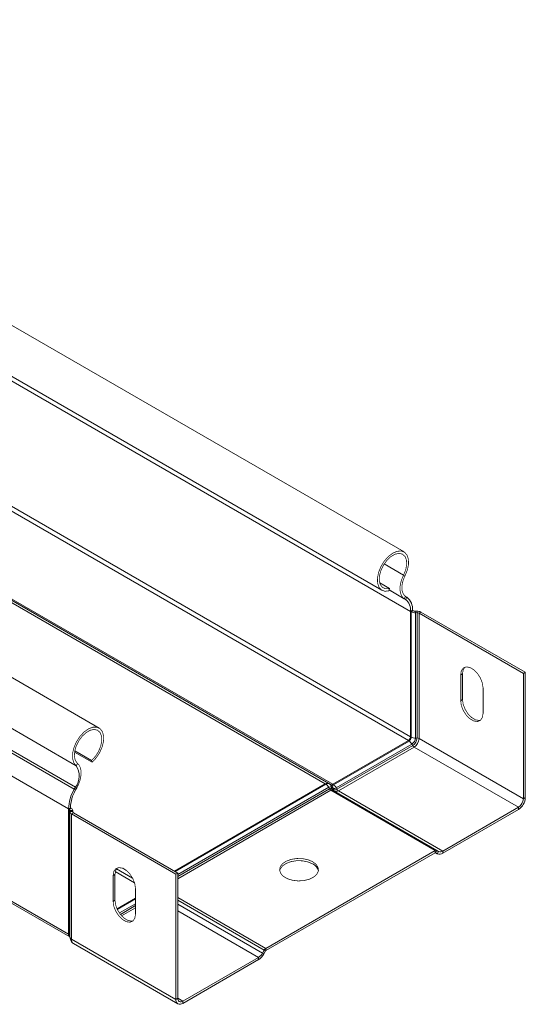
# Model space of a CAD drawing. Header units: millimetres. Extents: x 274 to 1864, y -1378 to 533.
# Tile 28 of 32: x 949 to 1053, y 29 to 232. Entities that reach past the tile are written whole.
import ezdxf

# ---------------------------------------------------------------- set-up
doc = ezdxf.new("R2010")
doc.units = ezdxf.units.MM
doc.linetypes.add('K5LT32768', pattern=[0])
doc.linetypes.add('K5LT32769', pattern=[0])

msp = doc.modelspace()

# ---------------------------------------------------------------- linework, layer by layer
at = {"color": 7, "linetype": 'K5LT32768', "lineweight": 15}
for p, q in [((1028.01, 122.39), (838.5, 231.79)), ((833.95, 223.91), (1023.46, 114.51)), ((965.32, 86.2), (775.82, 195.6)), ((960.57, 78.46), (771.07, 187.86)), ((1012.53, 74.8), (823.03, 184.2)), ((960.2, 73.62), (770.7, 183.01)), ((960.45, 74.05), (770.94, 183.45)), ((1011.8, 74.73), (822.3, 184.12)), ((1013.34, 74.63), (823.84, 184.03)), ((959.04, 69.57), (769.53, 178.97)), ((959.04, 43.81), (769.53, 153.21)), ((769.78, 152.66), (959.28, 43.26)), ((1028.21, 117.51), (1027.91, 117.62)), ((1025, 114.87), (1023, 116.03)), ((1024.9, 114.38), (1025, 114.87)), ((1028.34, 113.24), (1028.05, 112.77)), ((1028.3, 112.62), (1028.05, 112.77)), ((1028.58, 113.09), (1028.3, 112.62)), ((1028.58, 113.09), (1028.34, 113.24)), ((1029.75, 110.39), (1029.36, 110.16)), ((1029.36, 84.41), (1029.36, 110.16)), ((1029.36, 110.16), (1029.5, 110.08)), ((1029.5, 110.08), (1029.89, 110.3)), ((1029.5, 84.33), (1029.5, 110.08)), ((1029.75, 110.39), (1029.89, 110.3)), ((1030.31, 110.21), (1030.64, 110.22)), ((1030.34, 109.9), (1030.31, 110.21)), ((1030.34, 109.9), (1030.68, 109.91)), ((1030.34, 84.14), (1030.34, 109.9)), ((1030.68, 109.91), (1030.64, 110.22)), ((1030.68, 84.15), (1030.68, 109.91)), ((1031.09, 109.81), (1031.48, 110.04)), ((1031.09, 84.06), (1031.09, 109.81)), ((1031.09, 109.81), (1052.55, 97.43)), ((1031.48, 110.04), (1052.94, 97.65)), ((1040.03, 97.35), (1039.65, 97.13)), ((1040.03, 92.05), (1040.03, 97.35)), ((1052.55, 97.43), (1052.94, 97.65)), ((1052.55, 71.67), (1052.55, 97.43)), ((1052.94, 71.9), (1052.94, 97.65)), ((1039.65, 91.82), (1039.65, 97.13)), ((1044.24, 94.48), (1044.24, 89.17)), ((1040.03, 92.05), (1039.65, 91.82)), ((1013.34, 74.63), (1028.9, 83.61)), ((1013.49, 74.55), (1029.04, 83.53)), ((1028.9, 83.61), (1029.04, 83.53)), ((1029.36, 84.41), (1029.5, 84.33)), ((1030.34, 84.14), (1030.68, 84.15)), ((1031.09, 84.06), (1052.55, 71.67)), ((963.88, 79.15), (960.27, 81.24)), ((963.78, 79.53), (960.32, 81.53)), ((1014.07, 73.92), (1029.62, 82.9)), ((1014.22, 73.62), (1029.78, 82.6)), ((1014.51, 73.3), (1030.07, 82.28)), ((1029.62, 82.9), (1029.78, 82.6)), ((1030.07, 82.28), (1051.53, 69.9)), ((963.88, 79.15), (963.78, 79.53)), ((960.57, 78.46), (960.87, 78.92)), ((960.45, 74.05), (960.2, 73.62)), ((960.2, 73.62), (960.48, 73.47)), ((960.45, 74.05), (960.73, 73.91)), ((960.73, 73.91), (960.48, 73.47)), ((980.78, 56.81), (1011.8, 74.73)), ((1011.8, 74.73), (1011.95, 74.64)), ((1012.53, 74.8), (1012.67, 74.71)), ((1012.53, 74.01), (1012.69, 73.71)), ((1012.67, 74.71), (1013.04, 74.51)), ((1012.98, 73.4), (1034.43, 61.01)), ((1013.07, 74.06), (1013.1, 73.75)), ((1013.07, 74.06), (1013.43, 73.85)), ((1013.1, 73.75), (1013.47, 73.55)), ((1013.3, 73.43), (1034.76, 61.04)), ((1013.34, 74.63), (1013.49, 74.55)), ((1013.43, 73.85), (1013.47, 73.55)), ((1014.07, 73.92), (1014.22, 73.62)), ((1014.51, 73.3), (1035.97, 60.92)), ((1052.55, 71.67), (1052.94, 71.9)), ((959.04, 69.57), (959.42, 69.79)), ((959.04, 69.57), (959.04, 43.81)), ((959.04, 69.57), (959.18, 69.48)), ((959.57, 69.71), (959.18, 69.48)), ((959.18, 69.48), (959.18, 43.73)), ((959.34, 69.24), (959.32, 69.05)), ((959.87, 69.03), (959.32, 69.05)), ((959.32, 69.01), (959.32, 43.26)), ((959.89, 69.22), (959.34, 69.24)), ((959.42, 69.79), (959.57, 69.71)), ((959.89, 69.22), (959.87, 69.03)), ((959.89, 68.93), (959.89, 69.26)), ((1035.97, 60.92), (1051.53, 69.9)), ((1035.97, 60.47), (1051.53, 69.45)), ((1051.53, 69.9), (1051.53, 69.45)), ((960.03, 68.79), (959.64, 68.56)), ((959.64, 68.56), (959.64, 42.81)), ((959.64, 68.56), (981.1, 56.18)), ((960.03, 68.79), (981.49, 56.4)), ((999.6, 40.9), (1034.43, 61.01)), ((1034.43, 61.01), (1034.43, 60.56)), ((1034.76, 61.04), (1034.48, 60.57)), ((1034.76, 61.04), (1035.12, 60.83)), ((1035.12, 60.83), (1034.84, 60.36)), ((1035.97, 60.92), (1035.97, 60.47)), ((999.6, 40.46), (1034.43, 60.56)), ((1034.48, 60.57), (1034.84, 60.36)), ((1034.48, 60.57), (1034.84, 60.36)), ((968.58, 56.1), (968.19, 55.88)), ((968.19, 50.57), (968.19, 55.88)), ((968.58, 56.1), (968.58, 50.8)), ((981.49, 56.4), (981.1, 56.18)), ((981.1, 56.18), (981.1, 30.42)), ((981.49, 56.4), (981.49, 30.65)), ((972.79, 53.23), (972.79, 47.92)), ((968.58, 50.8), (968.19, 50.57)), ((969, 49.03), (972.79, 51.22)), ((959.04, 43.81), (959.18, 43.73)), ((959.28, 43.26), (959.32, 43.24)), ((959.64, 42.81), (981.1, 30.42)), ((960.06, 41.9), (981.51, 29.51)), ((998.92, 39.93), (999.28, 40.56)), ((999.28, 40.56), (999.55, 40.4)), ((999.6, 40.9), (999.6, 40.46)), ((982.51, 30.06), (998.07, 39.04)), ((982.51, 29.61), (998.07, 38.59)), ((998.07, 39.04), (998.07, 38.59)), ((998.92, 39.93), (999.19, 39.78)), ((999.19, 39.78), (999.55, 40.4)), ((981.49, 30.65), (981.1, 30.42)), ((982.51, 30.06), (982.51, 29.61))]:
    msp.add_line(p, q, dxfattribs=at)
at = {"color": 8, "linetype": 'K5LT32769', "lineweight": 15, "true_color": 0x808080}
for p, q in [((1029.36, 110.16), (944.04, 159.42)), ((1028.9, 83.61), (944.89, 132.11)), ((1029.36, 84.41), (945.49, 132.83)), ((1027.91, 117.62), (1023.93, 119.92)), ((1028.05, 112.77), (1024.94, 114.57)), ((1028.3, 112.62), (1024.94, 114.56)), ((980.92, 56.73), (1011.95, 74.64)), ((981.49, 56.09), (1012.53, 74.01)), ((981.49, 55.7), (1012.69, 73.71)), ((981.49, 55.22), (1012.98, 73.4)), ((959.87, 69.03), (959.87, 69)), ((959.89, 69.22), (959.89, 68.93)), ((972.6, 54.39), (968.64, 56.68)), ((972.19, 55.37), (968.9, 57.26)), ((970.81, 57), (970.17, 57.36)), ((969.06, 48.9), (972.79, 51.06)), ((981.49, 51.36), (999.6, 40.9)), ((981.49, 50.83), (999.28, 40.56)), ((969.48, 48.18), (972.79, 50.09)), ((969.68, 47.9), (972.79, 49.7)), ((969.95, 47.58), (972.79, 49.22)), ((981.49, 50), (998.92, 39.93)), ((981.49, 48.61), (998.07, 39.04)), ((981.49, 30.65), (982.51, 30.06))]:
    msp.add_line(p, q, dxfattribs=at)
at = {"color": 7, "linetype": 'K5LT32768', "const_width": 0.15}
for points in [[(1028.21, 117.51), (1028.69, 118.69), (1028.93, 119.84), (1028.91, 120.89), (1028.63, 121.74), (1028.12, 122.32), (1027.41, 122.59), (1026.57, 122.52), (1025.66, 122.12), (1024.76, 121.43), (1023.93, 120.49), (1023.25, 119.39), (1022.78, 118.21), (1022.54, 117.05), (1022.56, 116), (1022.84, 115.16), (1023.35, 114.58), (1024.06, 114.31), (1024.9, 114.38)], [(1027.91, 117.62), (1028.35, 118.72), (1028.55, 119.79), (1028.5, 120.74), (1028.19, 121.48), (1027.66, 121.95), (1026.96, 122.1), (1026.14, 121.92), (1025.29, 121.42), (1024.48, 120.65), (1023.78, 119.69), (1023.26, 118.61), (1022.96, 117.51), (1022.92, 116.5), (1023.13, 115.67), (1023.58, 115.09), (1024.22, 114.82), (1025, 114.87)], [(1028.05, 112.77), (1027.69, 113.09), (1027.42, 113.53), (1027.24, 114.07), (1027.17, 114.7), (1027.2, 115.39), (1027.34, 116.12), (1027.58, 116.87), (1027.91, 117.62)], [(1028.34, 113.24), (1028.02, 113.53), (1027.78, 113.91), (1027.62, 114.39), (1027.56, 114.94), (1027.59, 115.54), (1027.71, 116.19), (1027.92, 116.85), (1028.21, 117.51)], [(1039.65, 97.13), (1039.78, 97.96), (1040.18, 98.52), (1040.79, 98.76), (1041.54, 98.65), (1042.34, 98.18), (1043.09, 97.44), (1043.7, 96.49), (1044.1, 95.46), (1044.24, 94.48)], [(1040.03, 97.35), (1040.17, 98.18), (1040.52, 98.71)], [(1044.24, 89.17), (1044.1, 88.34), (1043.7, 87.77), (1043.09, 87.53), (1042.34, 87.65), (1041.54, 88.11), (1040.79, 88.86), (1040.18, 89.8), (1039.78, 90.83), (1039.65, 91.82)], [(1043.75, 87.81), (1043.48, 87.76), (1042.73, 87.87), (1041.93, 88.34), (1041.18, 89.08), (1040.57, 90.03), (1040.17, 91.06), (1040.03, 92.05)], [(963.88, 79.15), (964.72, 80.06), (965.43, 81.14), (965.94, 82.31), (966.22, 83.48), (966.24, 84.55), (966, 85.43), (965.53, 86.06), (964.85, 86.38), (964.02, 86.37), (963.12, 86.02), (962.21, 85.37), (961.37, 84.46), (960.66, 83.38), (960.15, 82.21), (959.87, 81.04), (959.85, 79.97), (960.09, 79.09), (960.57, 78.46)], [(963.78, 79.53), (964.56, 80.38), (965.2, 81.39), (965.65, 82.49), (965.86, 83.57), (965.82, 84.52), (965.52, 85.27), (965, 85.75), (964.3, 85.91), (963.49, 85.74), (962.64, 85.26), (961.82, 84.5), (961.12, 83.54), (960.59, 82.46), (960.28, 81.36), (960.23, 80.35), (960.43, 79.51), (960.87, 78.92)], [(960.87, 78.92), (961.2, 78.56), (961.44, 78.08), (961.58, 77.5), (961.61, 76.85), (961.54, 76.14), (961.36, 75.4), (961.09, 74.64), (960.73, 73.91)], [(1009.24, 58.71), (1008.28, 59.12), (1007.16, 59.35), (1005.96, 59.38), (1004.81, 59.2), (1003.8, 58.83), (1003.02, 58.31), (1002.55, 57.68), (1002.41, 56.99), (1002.64, 56.32), (1003.19, 55.71), (1004.04, 55.22), (1005.09, 54.9), (1006.26, 54.77), (1007.45, 54.85), (1008.54, 55.13), (1009.44, 55.57), (1010.08, 56.16), (1010.39, 56.82), (1010.34, 57.51), (1009.95, 58.16), (1009.24, 58.71)], [(1009.24, 58.26), (1008.28, 58.67), (1007.16, 58.9), (1005.96, 58.93), (1004.81, 58.75), (1003.8, 58.38), (1003.02, 57.86), (1002.55, 57.23), (1002.43, 56.86)], [(968.19, 55.88), (968.33, 56.71), (968.73, 57.27), (969.34, 57.51), (970.09, 57.4), (970.89, 56.94), (971.64, 56.19), (972.25, 55.24), (972.65, 54.21), (972.79, 53.23)], [(969.07, 57.46), (968.72, 56.93), (968.58, 56.1)], [(972.79, 47.92), (972.65, 47.09), (972.25, 46.52), (971.64, 46.28), (970.89, 46.4), (970.09, 46.86), (969.34, 47.61), (968.73, 48.56), (968.33, 49.58), (968.19, 50.57)], [(968.58, 50.8), (968.72, 49.81), (969.12, 48.78), (969.73, 47.83), (970.48, 47.09), (971.28, 46.63), (972.03, 46.51), (972.3, 46.56)]]:
    msp.add_lwpolyline(points, dxfattribs=at)
at = {"color": 7, "linetype": 'K5LT32768', "lineweight": 15}
for centre, radius, start, end in [((1026.58, 110.42), 2.79, 354.7436, 51.99), ((1026.69, 110.67), 3.07, 354.7435, 51.9905), ((1030.26, 111.51), 1.61, 242.127, 273.0035), ((1030.27, 111.02), 0.807, 242.1262, 273.0044), ((1030.73, 108.61), 1.61, 62.1248, 93.0046), ((1030.72, 109.1), 0.807, 62.1279, 93.0027), ((1028.36, 84.46), 0.999, 302.6058, 357.395), ((1028.5, 84.37), 0.999, 302.6058, 357.395), ((1028.18, 82.16), 1.61, 26.9966, 57.8784), ((1030.26, 85.75), 1.61, 242.127, 273.0035), ((1028.78, 84.21), 1.56, 302.6049, 357.3951), ((1028.73, 84.24), 1.95, 302.6058, 357.3946), ((1028.87, 84.16), 2.23, 302.6059, 357.3941), ((1030.72, 83.35), 0.807, 62.1279, 93.0027), ((1030.5, 82.97), 0.807, 206.9982, 237.8778), ((957.52, 76.34), 3.72, 321.9543, 34.7639), ((967.62, 69.29), 8.59, 149.717, 178.1227), ((967.22, 69.54), 7.8, 149.7169, 178.1228), ((1012.23, 74.13), 0.729, 65.6855, 125.6183), ((1012.37, 74.05), 0.729, 65.6855, 125.6183), ((1011.09, 73.28), 1.61, 26.995, 57.8789), ((1012.85, 73.57), 0.545, 65.6891, 125.6174), ((1012.24, 74), 0.838, 4.1861, 58.3971), ((1012.93, 73.37), 0.419, 65.6824, 125.6207), ((1013.41, 74.08), 0.807, 206.9982, 237.8778), ((1013.08, 75), 0.453, 245.6882, 305.6167), ((1013.17, 73.13), 0.327, 65.6933, 125.6127), ((1013.22, 74.92), 0.453, 245.6882, 305.6167), ((1012.6, 73.79), 0.838, 4.1836, 58.3977), ((1013.52, 73.79), 0.419, 184.1858, 238.4019), ((1013.69, 74.43), 0.637, 245.6871, 305.6183), ((1013.78, 74.24), 0.763, 245.6855, 305.6176), ((1013.88, 73.58), 0.419, 184.1869, 238.3952), ((1012.63, 73.18), 1.61, 26.9966, 57.8784), ((1014.02, 74), 0.855, 245.6855, 305.6188), ((1014.94, 73.99), 0.807, 206.9982, 237.8778), ((1049.87, 72.04), 3.07, 302.6055, 357.3948), ((1050.32, 71.78), 2.23, 302.6059, 357.3941), ((959.07, 69.24), 0.267, 0.555, 66.4302), ((959.86, 69.05), 0.534, 180.5508, 246.4323), ((959.35, 69.22), 0.534, 0.5468, 66.4339), ((960.14, 69.03), 0.267, 180.555, 246.4302), ((1034.62, 60.74), 0.327, 65.6933, 125.6127), ((1035.47, 61.61), 0.855, 245.6855, 305.6188), ((1034.46, 60.52), 0.0503, 65.6689, 125.6199), ((1035.31, 61.39), 1.13, 245.6861, 305.6176), ((1008.4, 56.4), 2.05, 12.9309, 65.6672), ((959.61, 43.74), 0.575, 172.7452, 235.9418), ((959.7, 43.26), 0.379, 180.1426, 197.8526), ((1000.1, 40.11), 0.938, 121.9561, 151.1429), ((996.77, 41.12), 2.45, 301.9546, 331.1448), ((996.35, 41.34), 3.25, 301.9553, 331.1442), ((999.68, 40.33), 0.144, 121.9555, 151.1509), ((981.96, 30.29), 0.873, 170.7862, 309.203), ((982.11, 30.55), 0.633, 170.7852, 309.204)]:
    msp.add_arc(centre, radius, start, end, dxfattribs=at)
at = {"color": 8, "linetype": 'K5LT32769', "lineweight": 15, "true_color": 0x808080}
for centre, radius, start, end in [((959.02, 43.43), 0.338, 28.7002, 62.4198), ((959.88, 43.69), 0.7, 176.9695, 216.9834), ((959.92, 43.37), 0.63, 201.313, 243.3206), ((960.59, 42.69), 0.959, 172.7458, 235.9418)]:
    msp.add_arc(centre, radius, start, end, dxfattribs=at)
at = {"color": 7, "linetype": 'K5LT32768', "lineweight": 15}
msp.add_open_spline([(959.34, 43.15), (959.35, 43.02), (959.39, 42.76), (959.54, 42.4), (959.76, 42.1), (959.96, 41.96), (960.06, 41.9)], degree=3, knots=[0, 0, 0, 0, 0.240744, 0.489342, 0.743309, 1, 1, 1, 1], dxfattribs=at)

doc.saveas('drawing.dxf')
